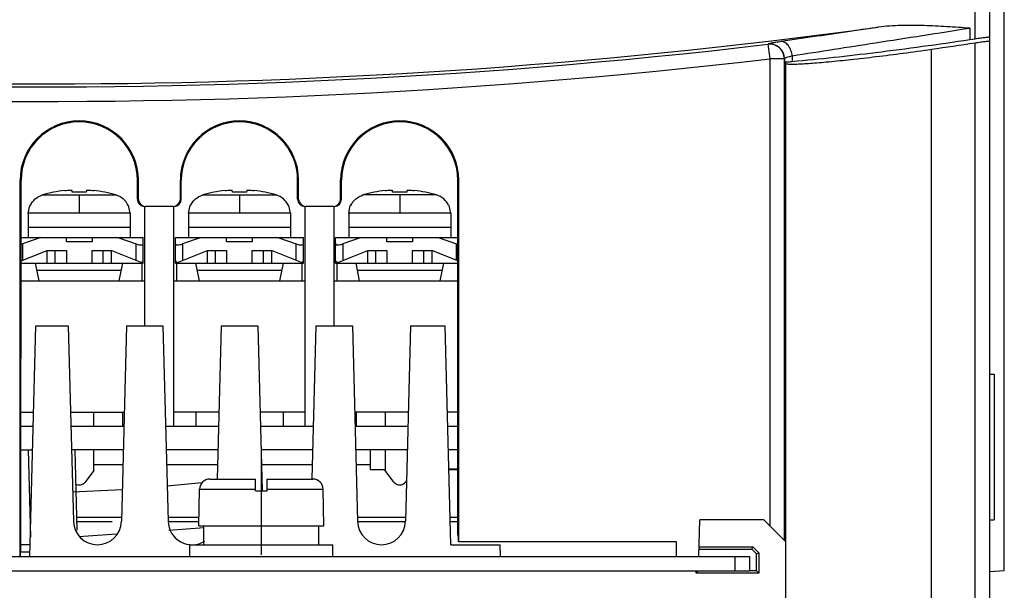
# Model space of a CAD drawing. Header units: millimetres. Extents: x 0 to 1200, y 0 to 1000.
# Tile 6 of 31: x 473 to 540, y 116 to 155. Entities that reach past the tile are written whole.
import ezdxf

# ---------------------------------------------------------------- set-up
doc = ezdxf.new("R2010")
doc.units = ezdxf.units.MM
doc.header["$LTSCALE"] = 66
doc.linetypes.add('CENTER', pattern=[0.6, 0.375, -0.075, 0.075, -0.075])
doc.layers.add('002_AXIS', color=7, linetype='CONTINUOUS')
doc.layers.add('00_COMPONENTS', color=7, linetype='CONTINUOUS')

msp = doc.modelspace()

# ---------------------------------------------------------------- linework, layer by layer
at = {"layer": '002_AXIS', "color": 7, "linetype": 'CENTER'}
msp.add_line((489.334, 125.526), (489.334, 118.326), dxfattribs=at)
at = {"layer": '00_COMPONENTS', "color": 7, "linetype": 'CONTINUOUS'}
for p, q in [((539.334, 114.526), (539.334, 196.526)), ((540.334, 117.266), (540.334, 175.566)), ((538.334, 153.703), (537.958, 153.646)), ((525.334, 152.034), (525.24, 152.118)), ((525.334, 40.026), (525.334, 152.034)), ((472.777, 118.226), (472.777, 144.026)), ((472.835, 119.521), (472.841, 144.026)), ((480.828, 142.726), (480.828, 144.026)), ((480.892, 142.726), (480.892, 144.026)), ((483.777, 142.726), (483.777, 144.026)), ((483.841, 142.726), (483.841, 144.026)), ((491.828, 142.726), (491.828, 144.026)), ((491.892, 142.726), (491.892, 144.026)), ((494.777, 142.726), (494.777, 144.026)), ((494.841, 142.726), (494.841, 144.026)), ((502.833, 119.721), (502.828, 144.026)), ((502.892, 119.226), (502.892, 144.026)), ((476.349, 143.202), (476.34, 143.319)), ((477.329, 143.319), (477.32, 143.202)), ((487.349, 143.202), (487.34, 143.319)), ((488.329, 143.319), (488.32, 143.202)), ((498.349, 143.202), (498.34, 143.319)), ((499.329, 143.319), (499.32, 143.202)), ((473.334, 141.765), (473.443, 142.286)), ((473.48, 142.286), (473.443, 142.286)), ((480.225, 142.286), (480.189, 142.286)), ((480.334, 141.765), (480.225, 142.286)), ((481.334, 134.026), (481.334, 142.226)), ((483.277, 142.226), (481.392, 142.226)), ((483.334, 127.126), (483.334, 142.226)), ((484.334, 141.765), (484.443, 142.286)), ((484.48, 142.286), (484.443, 142.286)), ((491.225, 142.286), (491.189, 142.286)), ((491.334, 141.765), (491.225, 142.286)), ((492.334, 127.126), (492.334, 142.226)), ((494.277, 142.226), (492.392, 142.226)), ((494.334, 134.026), (494.334, 142.226)), ((495.334, 141.765), (495.443, 142.286)), ((495.48, 142.286), (495.443, 142.286)), ((502.225, 142.286), (502.189, 142.286)), ((502.334, 141.765), (502.225, 142.286)), ((473.334, 141.765), (473.334, 140.086)), ((480.334, 141.765), (480.334, 140.086)), ((484.334, 141.765), (484.334, 140.086)), ((491.334, 141.765), (491.334, 140.086)), ((495.334, 141.765), (495.334, 140.086)), ((502.334, 141.765), (502.334, 140.086)), ((480.334, 140.786), (473.334, 140.786)), ((491.334, 140.786), (484.334, 140.786)), ((502.334, 140.786), (495.334, 140.786)), ((472.84, 140.086), (481.234, 140.086)), ((474.194, 140.086), (472.934, 139.656)), ((475.954, 139.786), (475.954, 140.086)), ((477.714, 140.086), (477.714, 139.786)), ((479.474, 140.086), (480.734, 139.656)), ((481.234, 138.326), (481.234, 140.086)), ((483.434, 138.326), (483.434, 140.086)), ((483.434, 140.086), (492.234, 140.086)), ((485.194, 140.086), (483.934, 139.656)), ((486.954, 139.786), (486.954, 140.086)), ((488.714, 140.086), (488.714, 139.786)), ((490.474, 140.086), (491.734, 139.656)), ((492.234, 138.326), (492.234, 140.086)), ((494.434, 140.086), (502.829, 140.086)), ((494.434, 138.326), (494.434, 140.086)), ((496.194, 140.086), (494.934, 139.656)), ((497.954, 139.786), (497.954, 140.086)), ((499.714, 140.086), (499.714, 139.786)), ((501.474, 140.086), (502.734, 139.656)), ((477.714, 139.786), (475.954, 139.786)), ((488.714, 139.786), (486.954, 139.786)), ((499.714, 139.786), (497.954, 139.786)), ((472.84, 138.488), (474.634, 139.206)), ((474.634, 138.326), (474.634, 139.206)), ((474.634, 139.206), (475.954, 139.206)), ((475.184, 138.326), (475.184, 139.206)), ((475.954, 139.206), (475.954, 138.326)), ((477.714, 138.326), (477.714, 139.206)), ((477.714, 139.206), (479.034, 139.206)), ((478.484, 138.326), (478.484, 139.206)), ((479.034, 139.206), (479.034, 138.326)), ((481.088, 138.384), (479.034, 139.206)), ((483.581, 138.384), (485.634, 139.206)), ((485.634, 139.206), (486.954, 139.206)), ((485.634, 138.326), (485.634, 139.206)), ((486.184, 138.326), (486.184, 139.206)), ((486.954, 139.206), (486.954, 138.326)), ((488.714, 139.206), (490.034, 139.206)), ((488.714, 138.326), (488.714, 139.206)), ((489.484, 138.326), (489.484, 139.206)), ((490.034, 139.206), (490.034, 138.326)), ((492.088, 138.384), (490.034, 139.206)), ((494.581, 138.384), (496.634, 139.206)), ((496.634, 139.206), (497.954, 139.206)), ((496.634, 138.326), (496.634, 139.206)), ((497.184, 138.326), (497.184, 139.206)), ((497.954, 139.206), (497.954, 138.326)), ((499.714, 139.206), (501.034, 139.206)), ((499.714, 138.326), (499.714, 139.206)), ((500.484, 138.326), (500.484, 139.206)), ((502.829, 138.488), (501.034, 139.206)), ((501.034, 139.206), (501.034, 138.326)), ((472.84, 138.326), (481.234, 138.326)), ((474.084, 137.126), (473.834, 138.326)), ((479.584, 137.126), (479.834, 138.326)), ((481.134, 138.326), (481.134, 137.126)), ((483.434, 138.326), (492.234, 138.326)), ((483.534, 137.126), (483.534, 138.326)), ((485.084, 137.126), (484.834, 138.326)), ((490.834, 138.326), (490.584, 137.126)), ((492.134, 137.126), (492.134, 138.326)), ((494.434, 138.326), (502.829, 138.326)), ((494.534, 137.126), (494.534, 138.326)), ((496.084, 137.126), (495.834, 138.326)), ((501.834, 138.326), (501.584, 137.126)), ((472.839, 137.126), (481.334, 137.126)), ((483.334, 137.126), (492.334, 137.126)), ((494.334, 137.126), (502.83, 137.126)), ((473.444, 118.226), (473.858, 134.026)), ((473.858, 134.026), (476.084, 134.026)), ((476.084, 134.026), (476.435, 120.632)), ((480.084, 134.026), (479.734, 120.632)), ((480.084, 134.026), (482.584, 134.026)), ((482.584, 134.026), (482.935, 120.632)), ((486.584, 134.026), (486.309, 123.526)), ((486.584, 134.026), (489.084, 134.026)), ((489.084, 134.026), (489.381, 122.716)), ((493.084, 134.026), (492.81, 123.527)), ((493.084, 134.026), (495.584, 134.026)), ((495.584, 134.026), (495.935, 120.632)), ((499.584, 134.026), (499.234, 120.632)), ((499.584, 134.026), (501.942, 134.026)), ((502.334, 119.026), (501.942, 134.026)), ((539.334, 130.726), (539.634, 130.726)), ((539.634, 130.726), (539.634, 120.726)), ((472.837, 128.126), (473.704, 128.126)), ((476.239, 128.126), (479.93, 128.126)), ((477.834, 127.126), (477.834, 128.126)), ((479.834, 127.126), (479.834, 128.126)), ((486.43, 128.126), (483.334, 128.126)), ((484.834, 128.126), (484.834, 127.126)), ((492.334, 128.126), (489.239, 128.126)), ((490.834, 128.126), (490.834, 127.126)), ((499.43, 128.126), (495.739, 128.126)), ((495.834, 128.126), (495.834, 127.126)), ((497.834, 128.126), (497.834, 127.126)), ((502.832, 128.126), (502.096, 128.126)), ((473.677, 127.126), (472.837, 127.126)), ((479.904, 127.126), (476.265, 127.126)), ((486.404, 127.126), (482.765, 127.126)), ((492.904, 127.126), (489.265, 127.126)), ((499.404, 127.126), (495.765, 127.126)), ((502.832, 127.126), (502.122, 127.126)), ((472.837, 125.526), (473.636, 125.526)), ((473.323, 125.526), (473.479, 119.554)), ((479.862, 125.526), (476.307, 125.526)), ((476.523, 125.526), (476.667, 120.03)), ((477.834, 124.126), (477.834, 125.526)), ((486.362, 125.526), (482.807, 125.526)), ((492.862, 125.526), (489.307, 125.526)), ((499.362, 125.526), (495.807, 125.526)), ((496.809, 125.526), (496.809, 124.176)), ((497.834, 125.526), (497.834, 124.126)), ((502.832, 125.526), (502.164, 125.526)), ((477.834, 124.526), (479.836, 124.526)), ((482.833, 124.526), (486.336, 124.526)), ((489.333, 124.526), (492.836, 124.526)), ((495.833, 124.526), (496.809, 124.526)), ((477.834, 124.126), (477.234, 123.326)), ((496.809, 124.176), (497.834, 124.176)), ((498.434, 123.326), (497.834, 124.126)), ((502.198, 124.226), (502.832, 124.226)), ((502.2, 124.176), (502.832, 124.176)), ((485.248, 123.265), (482.872, 123.047)), ((485.791, 123.526), (488.934, 123.526)), ((488.934, 122.726), (488.934, 123.526)), ((489.734, 123.526), (492.878, 123.526)), ((489.734, 122.726), (489.734, 123.526)), ((499.307, 123.422), (499.234, 123.326)), ((479.79, 122.785), (476.383, 122.633)), ((485.034, 120.326), (485.092, 122.841)), ((488.934, 122.726), (489.734, 122.726)), ((493.634, 120.326), (493.577, 122.841)), ((476.643, 120.926), (479.741, 120.926)), ((476.651, 120.626), (479.093, 120.626)), ((482.927, 120.926), (485.048, 120.926)), ((482.935, 120.626), (485.041, 120.626)), ((485.034, 120.326), (493.634, 120.326)), ((485.392, 119.026), (485.392, 120.326)), ((493.284, 119.026), (493.284, 120.326)), ((495.927, 120.926), (499.241, 120.926)), ((495.935, 120.626), (499.234, 120.626)), ((502.285, 120.926), (502.833, 120.926)), ((502.293, 120.626), (502.833, 120.626)), ((519.361, 118.226), (519.426, 120.726)), ((523.834, 120.726), (519.426, 120.726)), ((525.334, 119.226), (523.834, 120.726)), ((539.334, 120.726), (539.634, 120.726)), ((482.981, 120.025), (485.401, 120.209)), ((473.465, 119.026), (472.822, 119.026)), ((484.434, 119.026), (494.234, 119.026)), ((484.434, 118.226), (484.434, 119.026)), ((494.234, 118.226), (494.234, 119.026)), ((502.334, 119.026), (505.73, 119.026)), ((517.834, 119.226), (502.892, 119.226)), ((505.751, 118.226), (505.73, 119.026)), ((517.834, 118.226), (517.834, 119.226)), ((472.801, 118.226), (472.801, 118.53)), ((473.452, 118.526), (472.801, 118.526)), ((519.374, 118.726), (523.006, 118.726)), ((519.378, 118.875), (523.068, 118.875)), ((523.006, 118.726), (523.068, 118.875)), ((523.006, 118.726), (523.334, 118.397)), ((523.068, 118.875), (523.484, 118.459)), ((523.334, 118.397), (523.484, 118.459)), ((523.334, 117.226), (523.334, 118.397)), ((523.484, 118.459), (523.484, 117.076)), ((400.834, 118.226), (522.834, 118.226)), ((521.834, 118.226), (521.834, 117.226)), ((522.834, 118.226), (522.834, 117.226)), ((519.185, 117.076), (519.185, 117.226)), ((523.484, 117.076), (519.185, 117.076)), ((519.334, 117.226), (519.26, 117.151)), ((523.334, 117.226), (522.834, 117.226)), ((523.334, 117.226), (523.484, 117.076)), ((539.334, 117.178), (540.334, 117.266))]:
    msp.add_line(p, q, dxfattribs=at)
at = {"layer": '00_COMPONENTS', "color": 9, "linetype": 'CONTINUOUS'}
for p, q in [((538.334, 153.703), (538.334, 180.726)), ((537.958, 154.444), (537.958, 153.646)), ((538.334, 114.526), (538.334, 153.449)), ((524.123, 153.358), (524.112, 153.346)), ((524.112, 153.346), (524.229, 152.353)), ((535.334, 114.026), (535.334, 153.005)), ((525.228, 152.353), (524.229, 152.353)), ((524.229, 152.353), (524.229, 120.331)), ((525.24, 152.365), (525.228, 152.353)), ((525.228, 152.353), (525.228, 119.332)), ((525.24, 152.365), (525.24, 152.118)), ((525.777, 152.536), (525.777, 152.144)), ((472.777, 144.026), (472.841, 144.026)), ((480.892, 144.026), (480.828, 144.026)), ((483.777, 144.026), (483.841, 144.026)), ((491.892, 144.026), (491.828, 144.026)), ((494.777, 144.026), (494.841, 144.026)), ((502.892, 144.026), (502.828, 144.026)), ((474.311, 143.01), (479.358, 143.01)), ((476.834, 143.01), (476.834, 141.765)), ((480.828, 142.726), (480.892, 142.726)), ((483.777, 142.726), (483.841, 142.726)), ((485.311, 143.01), (490.358, 143.01)), ((487.834, 143.01), (487.834, 141.765)), ((491.828, 142.726), (491.892, 142.726)), ((494.777, 142.726), (494.841, 142.726)), ((501.358, 143.01), (496.311, 143.01)), ((498.834, 143.01), (498.834, 141.765)), ((480.334, 141.765), (473.334, 141.765)), ((491.334, 141.765), (484.334, 141.765)), ((502.334, 141.765), (495.334, 141.765)), ((472.934, 139.656), (472.934, 138.526)), ((480.734, 138.526), (480.734, 139.656)), ((483.934, 139.656), (483.934, 138.526)), ((491.734, 138.526), (491.734, 139.656)), ((494.934, 139.656), (494.934, 138.526)), ((502.734, 138.526), (502.734, 139.656)), ((479.73, 137.826), (473.939, 137.826)), ((490.73, 137.826), (484.939, 137.826)), ((501.73, 137.826), (495.939, 137.826)), ((485.092, 122.841), (488.934, 122.841)), ((489.734, 122.841), (493.577, 122.841))]:
    msp.add_line(p, q, dxfattribs=at)
at = {"layer": '00_COMPONENTS', "color": 3, "linetype": 'CONTINUOUS'}
msp.add_line((400.834, 117.226), (522.834, 117.226), dxfattribs=at)
at = {"layer": '00_COMPONENTS', "color": 7, "linetype": 'CONTINUOUS'}
msp.add_lwpolyline([(476.837, 119.599), (477.135, 119.605), (479.392, 119.767)], dxfattribs=at)
at = {"layer": '00_COMPONENTS', "color": 9, "linetype": 'CONTINUOUS'}
for centre, radius, start, end in [((474.334, 575.626), 425.204, 259.87914, 276.7229), ((474.334, 575.626), 426.203, 259.87914, 276.7229), ((524.228, 152.351), 1.001, 0.09759, 96.62532), ((524.239, 152.364), 1.001, 0.09759, 96.62699)]:
    msp.add_arc(centre, radius, start, end, dxfattribs=at)
at = {"layer": '00_COMPONENTS', "color": 7, "linetype": 'CONTINUOUS'}
for centre, radius, start, end in [((474.334, 575.626), 425, 261.83408, 277.75537), ((474.334, 575.626), 427, 278.21321, 278.62014), ((476.834, 144.026), 4.058, 0, 180), ((487.834, 144.026), 4.058, 0, 180), ((498.834, 144.026), 4.058, 0, 180), ((476.834, 134.386), 8.986, 96.33674, 106.30884), ((476.834, 134.386), 8.986, 73.69116, 83.66326), ((487.834, 134.386), 8.986, 96.33674, 106.30884), ((487.834, 134.386), 8.986, 73.69116, 83.66326), ((498.834, 134.386), 8.986, 96.33674, 106.30884), ((498.834, 134.386), 8.986, 73.69116, 83.66326), ((476.834, 132.986), 10.227, 87.27959, 92.72041), ((487.834, 132.986), 10.227, 87.27959, 92.72041), ((498.834, 132.986), 10.227, 87.27959, 92.72041), ((476.834, 123.626), 0.5, 238.12935, 323.1301), ((485.791, 122.826), 0.7, 90, 178.7), ((492.878, 122.826), 0.7, 1.3, 90), ((498.834, 123.626), 0.5, 216.8699, 323.1301), ((478.084, 120.675), 1.65, 181.5, 358.5), ((484.584, 120.675), 1.65, 181.5, 301.77455), ((497.584, 120.675), 1.65, 181.5, 358.5)]:
    msp.add_arc(centre, radius, start, end, dxfattribs=at)
for centre, major_axis, ratio, start_param, end_param in [((476.834, 144.025), (0, 3.993), 1, -1.570568, 1.570568), ((487.834, 144.025), (0, 3.993), 1, -1.570568, 1.570568), ((498.834, 144.025), (0, 3.993), 1, -1.570568, 1.570568), ((481.328, 142.726), (0.479, -0.145), 0.999588, -2.847542, -1.276745), ((481.392, 142.726), (0.5, 0), 0.999657, 9.424778, 10.995574), ((483.277, 142.726), (0.5, 0), 0.999657, 4.712389, 6.283185), ((483.34, 142.726), (0.479, 0.145), 0.999588, -1.864847, -0.294051), ((492.328, 142.726), (0.479, -0.145), 0.999588, -2.847542, -1.276745), ((492.392, 142.726), (0.5, 0), 0.999657, 9.424778, 10.995574), ((494.277, 142.726), (0.5, 0), 0.999657, 4.712389, 6.283185), ((494.34, 142.726), (0.479, 0.145), 0.999588, -1.864847, -0.294051), ((472.934, 139.826), (0.497, 0.189), 0.30181, -1.879325, -1.684988), ((480.734, 139.826), (0.497, -0.189), 0.30181, -1.456605, 0.114191), ((483.934, 139.826), (0.497, 0.189), 0.30181, 3.027401, 4.598198), ((491.734, 139.826), (0.497, -0.189), 0.30181, -1.456605, 0.114191), ((494.934, 139.826), (0.497, 0.189), 0.30181, 3.027401, 4.598198), ((502.734, 139.826), (0.497, -0.189), 0.30181, -1.456605, -1.262392), ((480.734, 138.526), (0.5, 0), 0.4, -0.785398, 0), ((483.934, 138.526), (0.5, 0), 0.4, -3.141593, -2.356194), ((491.734, 138.526), (0.5, 0), 0.4, -0.785398, 0), ((494.934, 138.526), (0.5, 0), 0.4, -3.141593, -2.356194), ((502.847, 119.726), (0, 0.5), 0.026186, 1.579523, 3.141593), ((472.815, 118.526), (0, 0.5), 0.026186, 0, 1.56207), ((472.822, 119.526), (0, 0.5), 0.026186, -3.141593, -1.579523)]:
    msp.add_ellipse(centre, major_axis=major_axis, ratio=ratio, start_param=start_param, end_param=end_param, dxfattribs=at)
at = {"layer": '00_COMPONENTS', "color": 9, "linetype": 'CONTINUOUS'}
for points, knots in [([(531.684, 154.513), (531.088, 154.425), (528.865, 154.097), (526.642, 153.772), (525.017, 153.529)], [0, 0, 0, 0, 0.268481, 1, 1, 1, 1]), ([(537.958, 154.438), (535.802, 154.095), (531.742, 153.46), (527.68, 152.836), (525.777, 152.536)], [0, 0, 0, 0, 0.531291, 1, 1, 1, 1]), ([(525.017, 153.529), (524.895, 153.511), (524.682, 153.477), (524.433, 153.435), (524.282, 153.405), (524.204, 153.388), (524.155, 153.373), (524.129, 153.364), (524.123, 153.358)], [0, 0, 0, 0, 0.403464, 0.712733, 0.827605, 0.914194, 0.971665, 1, 1, 1, 1]), ([(525.777, 152.536), (525.765, 152.67), (525.71, 152.925), (525.541, 153.252), (525.306, 153.481), (525.106, 153.536), (525.017, 153.529)], [0, 0, 0, 0, 0.295076, 0.569177, 0.803268, 1, 1, 1, 1]), ([(525.777, 152.536), (525.704, 152.518), (525.577, 152.485), (525.408, 152.439), (525.308, 152.4), (525.248, 152.381), (525.24, 152.365)], [0, 0, 0, 0, 0.397313, 0.704749, 0.908262, 1, 1, 1, 1])]:
    msp.add_open_spline(points, degree=3, knots=knots, dxfattribs=at)
at = {"layer": '00_COMPONENTS', "color": 7, "linetype": 'CONTINUOUS'}
for points, knots in [([(537.958, 154.444), (537.436, 154.482), (536.391, 154.55), (534.823, 154.639), (533.251, 154.653), (532.204, 154.584), (531.686, 154.513)], [0, 0, 0, 0, 0.250023, 0.500038, 0.750038, 1, 1, 1, 1]), ([(537.958, 153.646), (535.808, 153.322), (531.753, 152.766), (527.685, 152.32), (525.777, 152.144)], [0, 0, 0, 0, 0.531579, 1, 1, 1, 1]), ([(539.334, 153.821), (539.334, 153.828), (539.294, 153.821), (539.251, 153.825), (539.151, 153.813), (539.031, 153.8), (538.88, 153.781), (538.646, 153.75), (538.461, 153.723), (538.334, 153.703)], [0, 0, 0, 0, 0.019633, 0.07658, 0.169257, 0.294006, 0.445713, 0.618464, 1, 1, 1, 1]), ([(538.334, 153.449), (538.461, 153.468), (538.646, 153.495), (538.88, 153.527), (539.031, 153.546), (539.151, 153.558), (539.251, 153.57), (539.294, 153.567), (539.334, 153.573), (539.334, 153.567)], [0, 0, 0, 0, 0.381537, 0.554288, 0.705995, 0.830743, 0.923419, 0.980367, 1, 1, 1, 1]), ([(525.334, 152.034), (525.334, 152.015), (525.426, 151.995), (525.55, 151.985), (525.803, 151.982), (526.129, 151.992), (526.552, 152.013), (527.057, 152.046), (527.643, 152.092), (528.565, 152.174), (529.869, 152.306), (531.574, 152.502), (533.42, 152.736), (534.689, 152.912), (535.334, 153.005)], [0, 0, 0, 0, 0.005597, 0.020082, 0.043928, 0.076984, 0.118971, 0.169473, 0.228008, 0.293982, 0.445594, 0.618345, 0.805528, 1, 1, 1, 1]), ([(525.777, 152.144), (525.704, 152.138), (525.576, 152.127), (525.426, 152.116), (525.335, 152.113), (525.288, 152.112), (525.259, 152.114), (525.243, 152.115), (525.24, 152.118)], [0, 0, 0, 0, 0.406737, 0.7174, 0.831907, 0.917504, 0.973482, 1, 1, 1, 1]), ([(475.843, 143.317), (475.904, 143.324), (475.993, 143.332), (476.108, 143.338), (476.181, 143.34), (476.242, 143.339), (476.29, 143.336), (476.32, 143.33), (476.337, 143.324), (476.34, 143.319)], [0, 0, 0, 0, 0.369612, 0.537146, 0.685225, 0.808658, 0.903386, 0.966898, 1, 1, 1, 1]), ([(477.329, 143.319), (477.332, 143.324), (477.349, 143.33), (477.379, 143.336), (477.427, 143.339), (477.488, 143.34), (477.561, 143.338), (477.675, 143.332), (477.765, 143.324), (477.826, 143.317)], [0, 0, 0, 0, 0.033108, 0.096636, 0.19138, 0.314825, 0.462904, 0.630434, 1, 1, 1, 1]), ([(486.843, 143.317), (486.904, 143.324), (486.993, 143.332), (487.108, 143.338), (487.181, 143.34), (487.242, 143.339), (487.29, 143.336), (487.32, 143.33), (487.337, 143.324), (487.34, 143.319)], [0, 0, 0, 0, 0.369612, 0.537146, 0.685225, 0.808658, 0.903386, 0.966898, 1, 1, 1, 1]), ([(488.329, 143.319), (488.332, 143.324), (488.349, 143.33), (488.379, 143.336), (488.427, 143.339), (488.488, 143.34), (488.561, 143.338), (488.675, 143.332), (488.765, 143.324), (488.826, 143.317)], [0, 0, 0, 0, 0.033108, 0.096636, 0.19138, 0.314825, 0.462904, 0.630434, 1, 1, 1, 1]), ([(497.843, 143.317), (497.904, 143.324), (497.993, 143.332), (498.108, 143.338), (498.181, 143.34), (498.242, 143.339), (498.29, 143.336), (498.32, 143.33), (498.337, 143.324), (498.34, 143.319)], [0, 0, 0, 0, 0.369612, 0.537146, 0.685225, 0.808658, 0.903386, 0.966898, 1, 1, 1, 1]), ([(499.329, 143.319), (499.332, 143.324), (499.349, 143.33), (499.379, 143.336), (499.427, 143.339), (499.488, 143.34), (499.561, 143.338), (499.675, 143.332), (499.765, 143.324), (499.826, 143.317)], [0, 0, 0, 0, 0.033108, 0.096636, 0.19138, 0.314825, 0.462904, 0.630434, 1, 1, 1, 1])]:
    msp.add_open_spline(points, degree=3, knots=knots, dxfattribs=at)
for points in [[(473.48, 142.286), (473.555, 142.457), (473.672, 142.615), (473.813, 142.738)], [(473.813, 142.738), (473.956, 142.863), (474.129, 142.957), (474.311, 143.01)], [(479.856, 142.738), (479.714, 142.862), (479.54, 142.957), (479.358, 143.01)], [(480.189, 142.286), (480.114, 142.457), (479.997, 142.614), (479.856, 142.738)], [(484.48, 142.286), (484.555, 142.457), (484.672, 142.615), (484.813, 142.738)], [(484.813, 142.738), (484.956, 142.863), (485.129, 142.957), (485.311, 143.01)], [(490.856, 142.738), (490.714, 142.862), (490.54, 142.957), (490.358, 143.01)], [(491.189, 142.286), (491.114, 142.457), (490.997, 142.614), (490.856, 142.738)], [(495.48, 142.286), (495.555, 142.457), (495.672, 142.615), (495.813, 142.738)], [(495.813, 142.738), (495.956, 142.863), (496.129, 142.957), (496.311, 143.01)], [(501.856, 142.738), (501.714, 142.862), (501.54, 142.957), (501.358, 143.01)], [(502.189, 142.286), (502.114, 142.457), (501.997, 142.614), (501.856, 142.738)]]:
    msp.add_open_spline(points, degree=3, dxfattribs=at)

doc.saveas('drawing.dxf')
